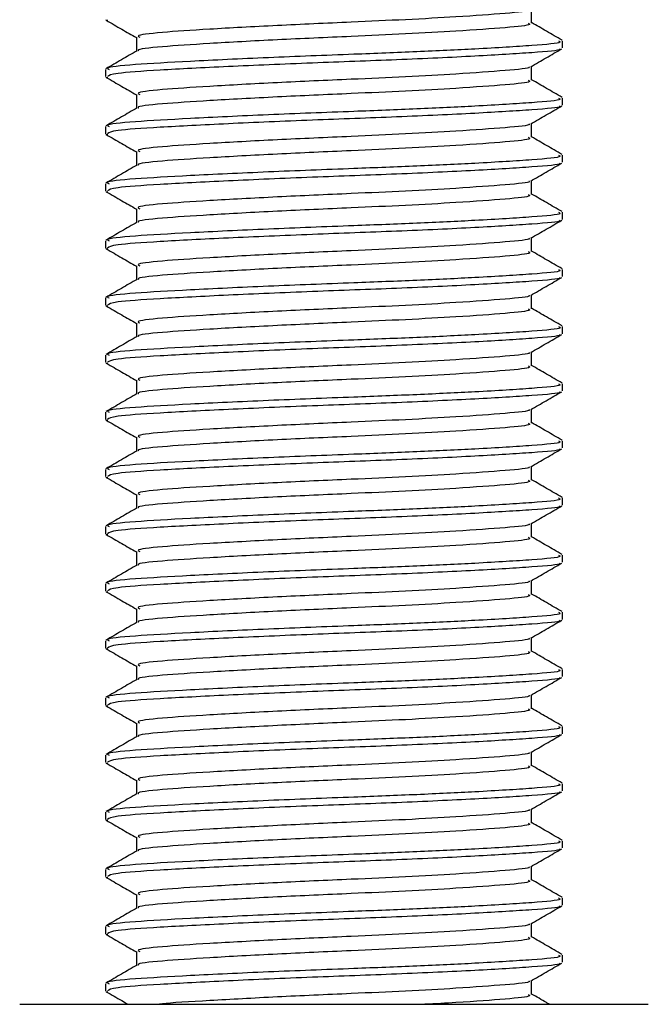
# Model space of a CAD drawing. Header units: millimetres. Extents: x 0 to 420, y 0 to 297.
# Tile 34 of 119: x 114.399 to 115.124, y 203.274 to 204.411. Entities that reach past the tile are written whole.
import ezdxf

# ---------------------------------------------------------------- set-up
doc = ezdxf.new("R2010")
doc.units = ezdxf.units.MM

msp = doc.modelspace()

# ---------------------------------------------------------------- linework, layer by layer
at = {"color": 7, "linetype": 'Continuous', "lineweight": 25}
for p, q in [((114.98969, 204.40699), (114.98969, 204.42307)), ((114.49791, 204.41055), (114.50014, 204.41018)), ((114.53325, 204.39049), (114.53325, 204.37447)), ((115.0254, 204.37815), (115.0254, 204.38639)), ((114.49754, 204.35342), (114.49754, 204.34514)), ((114.98969, 204.341), (114.98969, 204.35709)), ((114.49791, 204.34456), (114.50014, 204.3442)), ((114.53325, 204.32451), (114.53325, 204.30849)), ((115.0254, 204.31216), (115.0254, 204.32041)), ((114.98969, 204.27502), (114.98969, 204.2911)), ((114.49754, 204.28744), (114.49754, 204.27916)), ((114.49791, 204.27858), (114.50014, 204.27821)), ((114.53325, 204.25853), (114.53325, 204.2425)), ((115.0254, 204.24618), (115.0254, 204.25443)), ((114.49754, 204.22145), (114.49754, 204.21317)), ((114.98969, 204.20904), (114.98969, 204.22512)), ((114.49791, 204.2126), (114.50014, 204.21223)), ((114.53325, 204.19254), (114.53325, 204.17652)), ((115.0254, 204.1802), (115.0254, 204.18844)), ((114.49754, 204.15547), (114.49754, 204.14719)), ((114.98969, 204.14305), (114.98969, 204.15914)), ((114.49791, 204.14661), (114.50014, 204.14625)), ((114.53325, 204.12656), (114.53325, 204.11054)), ((115.0254, 204.11421), (115.0254, 204.12246)), ((114.49754, 204.08949), (114.49754, 204.08121)), ((114.98969, 204.07707), (114.98969, 204.09315)), ((114.49791, 204.08063), (114.50014, 204.08027)), ((114.53325, 204.06058), (114.53325, 204.04455)), ((115.0254, 204.04823), (115.0254, 204.05648)), ((114.49754, 204.0235), (114.49754, 204.01522)), ((114.98969, 204.01109), (114.98969, 204.02717)), ((114.49791, 204.01465), (114.50014, 204.01428)), ((114.53325, 203.99459), (114.53325, 203.97857)), ((115.0254, 203.98225), (115.0254, 203.99049)), ((114.98969, 203.94511), (114.98969, 203.96119)), ((114.49754, 203.95752), (114.49754, 203.94924)), ((114.49791, 203.94867), (114.50014, 203.9483)), ((114.53325, 203.92861), (114.53325, 203.91259)), ((115.0254, 203.91626), (115.0254, 203.92451)), ((114.49754, 203.89154), (114.49754, 203.88326)), ((114.98969, 203.87912), (114.98969, 203.89521)), ((114.49791, 203.88268), (114.50014, 203.88232)), ((114.53325, 203.86263), (114.53325, 203.8466)), ((115.0254, 203.85028), (115.0254, 203.85853)), ((114.49754, 203.82556), (114.49754, 203.81728)), ((114.98969, 203.81314), (114.98969, 203.82922)), ((114.49791, 203.8167), (114.50014, 203.81633)), ((114.53325, 203.79664), (114.53325, 203.78062)), ((115.0254, 203.7843), (115.0254, 203.79255)), ((114.49754, 203.75957), (114.49754, 203.75129)), ((114.98969, 203.74716), (114.98969, 203.76324)), ((114.49791, 203.75072), (114.50014, 203.75035)), ((114.53325, 203.73066), (114.53325, 203.71464)), ((115.0254, 203.71831), (115.0254, 203.72656)), ((114.49754, 203.69359), (114.49754, 203.68531)), ((114.98969, 203.68117), (114.98969, 203.69726)), ((114.49791, 203.68473), (114.50014, 203.68437)), ((114.53325, 203.66468), (114.53325, 203.64866)), ((115.0254, 203.65233), (115.0254, 203.66058)), ((114.98969, 203.61519), (114.98969, 203.63127)), ((114.49754, 203.62761), (114.49754, 203.61933)), ((114.49791, 203.61875), (114.50014, 203.61838)), ((114.53325, 203.59869), (114.53325, 203.58267)), ((115.0254, 203.58635), (115.0254, 203.5946)), ((114.49754, 203.56162), (114.49754, 203.55334)), ((114.98969, 203.54921), (114.98969, 203.56529)), ((114.49791, 203.55277), (114.50014, 203.5524)), ((114.53325, 203.53271), (114.53325, 203.51669)), ((115.0254, 203.52037), (115.0254, 203.52861)), ((114.49754, 203.49564), (114.49754, 203.48736)), ((114.98969, 203.48322), (114.98969, 203.49931)), ((114.49791, 203.48678), (114.50014, 203.48642)), ((114.53325, 203.46673), (114.53325, 203.45071)), ((115.0254, 203.45438), (115.0254, 203.46263)), ((114.49754, 203.42966), (114.49754, 203.42138)), ((114.98969, 203.41724), (114.98969, 203.43332)), ((114.49791, 203.4208), (114.50014, 203.42044)), ((114.53325, 203.40075), (114.53325, 203.38472)), ((115.0254, 203.3884), (115.0254, 203.39665)), ((114.49754, 203.36367), (114.49754, 203.35539)), ((114.98969, 203.35126), (114.98969, 203.36734)), ((114.49791, 203.35482), (114.50014, 203.35445)), ((114.53325, 203.33476), (114.53325, 203.31874)), ((115.0254, 203.32242), (115.0254, 203.33066)), ((114.98969, 203.28527), (114.98969, 203.30136)), ((114.49754, 203.29769), (114.49754, 203.28941)), ((114.49791, 203.28884), (114.50014, 203.28847)), ((114.39856, 203.27387), (115.12438, 203.27387))]:
    msp.add_line(p, q, dxfattribs=at)
for points, knots in [([(114.98656, 204.42242), (114.98681, 204.42223), (114.98883, 204.42067), (114.9613, 204.41815), (114.91032, 204.41438), (114.84578, 204.41081), (114.77461, 204.40766), (114.69377, 204.40411), (114.61523, 204.39976), (114.55956, 204.39612), (114.5321, 204.39289), (114.53609, 204.39101), (114.53715, 204.39051)], [0, 0, 0, 0, 0.0170089, 0.1395429, 0.2651564, 0.3617182, 0.4550083, 0.5789794, 0.7064021, 0.8289037, 0.9545634, 1, 1, 1, 1]), ([(114.49855, 204.41017), (114.50453, 204.40671), (114.51609, 204.40002), (114.52766, 204.39332), (114.53325, 204.39008)], [0, 0, 0, 0, 0.5163558, 1, 1, 1, 1]), ([(114.98563, 204.407), (114.98665, 204.40644), (114.99021, 204.40451), (114.96204, 204.40165), (114.91017, 204.39789), (114.84581, 204.39432), (114.77459, 204.39116), (114.69382, 204.38761), (114.61505, 204.38326), (114.56018, 204.37962), (114.53319, 204.3767), (114.53575, 204.37513), (114.53606, 204.37494)], [0, 0, 0, 0, 0.0490909, 0.1710963, 0.2961678, 0.392313, 0.4852006, 0.6086368, 0.7355098, 0.8574829, 0.9826005, 1, 1, 1, 1]), ([(115.02475, 204.38716), (115.01878, 204.39062), (115.00709, 204.39738), (114.9954, 204.40415), (114.98969, 204.40746)], [0, 0, 0, 0, 0.51125952, 1, 1, 1, 1]), ([(115.02069, 204.38639), (115.02189, 204.38583), (115.02603, 204.3839), (114.99343, 204.38103), (114.93344, 204.37727), (114.85901, 204.3737), (114.77665, 204.37054), (114.68319, 204.36699), (114.59234, 204.36264), (114.52798, 204.359), (114.49623, 204.35578), (114.50081, 204.35391), (114.50202, 204.35342)], [0, 0, 0, 0, 0.0482673, 0.1669875, 0.2886879, 0.3822403, 0.4726264, 0.5927373, 0.7161886, 0.8348774, 0.9566226, 1, 1, 1, 1]), ([(114.53403, 204.37492), (114.52806, 204.37146), (114.51611, 204.36454), (114.50416, 204.35762), (114.49819, 204.35416)], [0, 0, 0, 0, 0.4998987, 1, 1, 1, 1]), ([(115.02165, 204.37719), (115.02203, 204.37695), (115.02459, 204.37535), (114.9927, 204.37279), (114.9284, 204.36869), (114.83647, 204.36443), (114.73483, 204.36085), (114.63651, 204.3566), (114.55727, 204.35251), (114.50584, 204.34902), (114.50177, 204.34639), (114.49985, 204.34514)], [0, 0, 0, 0, 0.020946, 0.1431057, 0.2683321, 0.3948123, 0.5164381, 0.6428345, 0.7681974, 0.8902633, 1, 1, 1, 1]), ([(114.98856, 204.35643), (114.99453, 204.35989), (115.00647, 204.36681), (115.01841, 204.37372), (115.02439, 204.37718)], [0, 0, 0, 0, 0.4999098, 1, 1, 1, 1]), ([(114.98656, 204.35643), (114.98681, 204.35625), (114.98883, 204.35469), (114.9613, 204.35217), (114.91032, 204.3484), (114.84578, 204.34483), (114.77461, 204.34168), (114.69377, 204.33812), (114.61523, 204.33377), (114.55956, 204.33014), (114.5321, 204.32691), (114.53609, 204.32503), (114.53715, 204.32453)], [0, 0, 0, 0, 0.01700891, 0.13954292, 0.26515642, 0.36171819, 0.45500832, 0.57897936, 0.70640208, 0.8289037, 0.95456345, 1, 1, 1, 1]), ([(114.49855, 204.34419), (114.50453, 204.34073), (114.51609, 204.33404), (114.52766, 204.32734), (114.53325, 204.3241)], [0, 0, 0, 0, 0.5163558, 1, 1, 1, 1]), ([(114.98563, 204.34101), (114.98665, 204.34046), (114.99021, 204.33853), (114.96204, 204.33566), (114.91017, 204.33191), (114.84581, 204.32833), (114.77459, 204.32518), (114.69382, 204.32163), (114.61505, 204.31728), (114.56018, 204.31364), (114.53319, 204.31072), (114.53575, 204.30915), (114.53606, 204.30896)], [0, 0, 0, 0, 0.0490909, 0.1710963, 0.2961678, 0.392313, 0.4852006, 0.6086368, 0.7355098, 0.8574829, 0.9826005, 1, 1, 1, 1]), ([(115.02475, 204.32117), (115.01878, 204.32463), (115.00709, 204.3314), (114.9954, 204.33817), (114.98969, 204.34148)], [0, 0, 0, 0, 0.5112595, 1, 1, 1, 1]), ([(115.02069, 204.32041), (115.02189, 204.31985), (115.02603, 204.31791), (114.99343, 204.31504), (114.93344, 204.31129), (114.85901, 204.30771), (114.77665, 204.30456), (114.68319, 204.30101), (114.59234, 204.29666), (114.52798, 204.29302), (114.49623, 204.2898), (114.50081, 204.28793), (114.50202, 204.28744)], [0, 0, 0, 0, 0.0482673, 0.1669875, 0.2886879, 0.3822403, 0.4726264, 0.5927373, 0.7161886, 0.8348774, 0.9566226, 1, 1, 1, 1]), ([(114.53403, 204.30894), (114.52806, 204.30548), (114.51611, 204.29856), (114.50416, 204.29164), (114.49819, 204.28818)], [0, 0, 0, 0, 0.4998987, 1, 1, 1, 1]), ([(115.02165, 204.3112), (115.02203, 204.31097), (115.02459, 204.30937), (114.9927, 204.3068), (114.9284, 204.30271), (114.83647, 204.29845), (114.73483, 204.29487), (114.63651, 204.29062), (114.55727, 204.28652), (114.50584, 204.28304), (114.50177, 204.2804), (114.49985, 204.27916)], [0, 0, 0, 0, 0.020946, 0.1431057, 0.2683321, 0.3948123, 0.5164381, 0.6428345, 0.7681974, 0.8902633, 1, 1, 1, 1]), ([(114.98856, 204.29045), (114.99453, 204.29391), (115.00647, 204.30083), (115.01841, 204.30774), (115.02439, 204.3112)], [0, 0, 0, 0, 0.4999098, 1, 1, 1, 1]), ([(114.98656, 204.29045), (114.98681, 204.29026), (114.98883, 204.28871), (114.9613, 204.28619), (114.91032, 204.28242), (114.84578, 204.27885), (114.77461, 204.27569), (114.69377, 204.27214), (114.61523, 204.26779), (114.55956, 204.26415), (114.5321, 204.26092), (114.53609, 204.25905), (114.53715, 204.25855)], [0, 0, 0, 0, 0.0170089, 0.1395429, 0.2651564, 0.3617182, 0.4550083, 0.5789794, 0.7064021, 0.8289037, 0.9545634, 1, 1, 1, 1]), ([(114.49855, 204.27821), (114.50453, 204.27475), (114.51609, 204.26805), (114.52766, 204.26135), (114.53325, 204.25811)], [0, 0, 0, 0, 0.51635581, 1, 1, 1, 1]), ([(114.98563, 204.27503), (114.98665, 204.27448), (114.99021, 204.27255), (114.96204, 204.26968), (114.91017, 204.26592), (114.84581, 204.26235), (114.77459, 204.2592), (114.69382, 204.25564), (114.61505, 204.25129), (114.56018, 204.24766), (114.53319, 204.24474), (114.53575, 204.24316), (114.53606, 204.24297)], [0, 0, 0, 0, 0.0490909, 0.1710963, 0.2961678, 0.392313, 0.4852006, 0.6086368, 0.7355098, 0.8574829, 0.9826005, 1, 1, 1, 1]), ([(115.02475, 204.25519), (115.01878, 204.25865), (115.00709, 204.26542), (114.9954, 204.27219), (114.98969, 204.27549)], [0, 0, 0, 0, 0.5112595, 1, 1, 1, 1]), ([(115.02069, 204.25443), (115.02189, 204.25387), (115.02603, 204.25193), (114.99343, 204.24906), (114.93344, 204.2453), (114.85901, 204.24173), (114.77665, 204.23858), (114.68319, 204.23503), (114.59234, 204.23067), (114.52798, 204.22704), (114.49623, 204.22382), (114.50081, 204.22194), (114.50202, 204.22145)], [0, 0, 0, 0, 0.0482673, 0.1669875, 0.2886879, 0.3822403, 0.4726264, 0.5927373, 0.7161886, 0.8348774, 0.9566226, 1, 1, 1, 1]), ([(115.02165, 204.24522), (115.02203, 204.24499), (115.02459, 204.24338), (114.9927, 204.24082), (114.9284, 204.23672), (114.83647, 204.23246), (114.73483, 204.22889), (114.63651, 204.22463), (114.55727, 204.22054), (114.50584, 204.21705), (114.50177, 204.21442), (114.49985, 204.21317)], [0, 0, 0, 0, 0.020946, 0.1431057, 0.2683321, 0.3948123, 0.5164381, 0.6428345, 0.7681974, 0.8902633, 1, 1, 1, 1]), ([(114.98856, 204.22447), (114.99453, 204.22793), (115.00647, 204.23484), (115.01841, 204.24176), (115.02439, 204.24521)], [0, 0, 0, 0, 0.4999098, 1, 1, 1, 1]), ([(114.53403, 204.24296), (114.52806, 204.2395), (114.51611, 204.23257), (114.50416, 204.22566), (114.49819, 204.2222)], [0, 0, 0, 0, 0.4998987, 1, 1, 1, 1]), ([(114.98656, 204.22447), (114.98681, 204.22428), (114.98883, 204.22272), (114.9613, 204.2202), (114.91032, 204.21643), (114.84578, 204.21286), (114.77461, 204.20971), (114.69377, 204.20616), (114.61523, 204.20181), (114.55956, 204.19817), (114.5321, 204.19494), (114.53609, 204.19306), (114.53715, 204.19256)], [0, 0, 0, 0, 0.0170089, 0.1395429, 0.2651564, 0.3617182, 0.4550083, 0.5789794, 0.7064021, 0.8289037, 0.9545634, 1, 1, 1, 1]), ([(114.49855, 204.21222), (114.50453, 204.20877), (114.51609, 204.20207), (114.52766, 204.19537), (114.53325, 204.19213)], [0, 0, 0, 0, 0.5163558, 1, 1, 1, 1]), ([(114.98563, 204.20905), (114.98665, 204.20849), (114.99021, 204.20656), (114.96204, 204.2037), (114.91017, 204.19994), (114.84581, 204.19637), (114.77459, 204.19321), (114.69382, 204.18966), (114.61505, 204.18531), (114.56018, 204.18168), (114.53319, 204.17875), (114.53575, 204.17718), (114.53606, 204.17699)], [0, 0, 0, 0, 0.04909091, 0.17109626, 0.29616782, 0.39231299, 0.48520062, 0.60863681, 0.73550977, 0.85748287, 0.98260048, 1, 1, 1, 1]), ([(115.02475, 204.18921), (115.01878, 204.19267), (115.00709, 204.19943), (114.9954, 204.2062), (114.98969, 204.20951)], [0, 0, 0, 0, 0.5112595, 1, 1, 1, 1]), ([(115.02069, 204.18844), (115.02189, 204.18788), (115.02603, 204.18595), (114.99343, 204.18308), (114.93344, 204.17932), (114.85901, 204.17575), (114.77665, 204.1726), (114.68319, 204.16904), (114.59234, 204.16469), (114.52798, 204.16106), (114.49623, 204.15783), (114.50081, 204.15596), (114.50202, 204.15547)], [0, 0, 0, 0, 0.0482673, 0.1669875, 0.2886879, 0.3822403, 0.4726264, 0.5927373, 0.7161886, 0.8348774, 0.9566226, 1, 1, 1, 1]), ([(114.53403, 204.17697), (114.52806, 204.17351), (114.51611, 204.16659), (114.50416, 204.15967), (114.49819, 204.15622)], [0, 0, 0, 0, 0.4998987, 1, 1, 1, 1]), ([(115.02165, 204.17924), (115.02203, 204.179), (115.02459, 204.1774), (114.9927, 204.17484), (114.9284, 204.17074), (114.83647, 204.16648), (114.73483, 204.1629), (114.63651, 204.15865), (114.55727, 204.15456), (114.50584, 204.15107), (114.50177, 204.14844), (114.49985, 204.14719)], [0, 0, 0, 0, 0.02094603, 0.1431057, 0.26833207, 0.39481226, 0.5164381, 0.64283453, 0.76819743, 0.89026332, 1, 1, 1, 1]), ([(114.98856, 204.15848), (114.99453, 204.16194), (115.00647, 204.16886), (115.01841, 204.17577), (115.02439, 204.17923)], [0, 0, 0, 0, 0.4999098, 1, 1, 1, 1]), ([(114.98656, 204.15849), (114.98681, 204.1583), (114.98883, 204.15674), (114.9613, 204.15422), (114.91032, 204.15045), (114.84578, 204.14688), (114.77461, 204.14373), (114.69377, 204.14017), (114.61523, 204.13582), (114.55956, 204.13219), (114.5321, 204.12896), (114.53609, 204.12708), (114.53715, 204.12658)], [0, 0, 0, 0, 0.0170089, 0.1395429, 0.2651564, 0.3617182, 0.4550083, 0.5789794, 0.7064021, 0.8289037, 0.9545634, 1, 1, 1, 1]), ([(114.49855, 204.14624), (114.50453, 204.14278), (114.51609, 204.13609), (114.52766, 204.12939), (114.53325, 204.12615)], [0, 0, 0, 0, 0.5163558, 1, 1, 1, 1]), ([(114.98563, 204.14306), (114.98665, 204.14251), (114.99021, 204.14058), (114.96204, 204.13771), (114.91017, 204.13396), (114.84581, 204.13039), (114.77459, 204.12723), (114.69382, 204.12368), (114.61505, 204.11933), (114.56018, 204.11569), (114.53319, 204.11277), (114.53575, 204.1112), (114.53606, 204.11101)], [0, 0, 0, 0, 0.0490909, 0.1710963, 0.2961678, 0.392313, 0.4852006, 0.6086368, 0.7355098, 0.8574829, 0.9826005, 1, 1, 1, 1]), ([(115.02475, 204.12322), (115.01878, 204.12668), (115.00709, 204.13345), (114.9954, 204.14022), (114.98969, 204.14353)], [0, 0, 0, 0, 0.5112595, 1, 1, 1, 1]), ([(115.02069, 204.12246), (115.02189, 204.1219), (115.02603, 204.11996), (114.99343, 204.11709), (114.93344, 204.11334), (114.85901, 204.10977), (114.77665, 204.10661), (114.68319, 204.10306), (114.59234, 204.09871), (114.52798, 204.09507), (114.49623, 204.09185), (114.50081, 204.08998), (114.50202, 204.08949)], [0, 0, 0, 0, 0.0482673, 0.1669875, 0.2886879, 0.3822403, 0.4726264, 0.5927373, 0.7161886, 0.8348774, 0.9566226, 1, 1, 1, 1]), ([(114.53403, 204.11099), (114.52806, 204.10753), (114.51611, 204.10061), (114.50416, 204.09369), (114.49819, 204.09023)], [0, 0, 0, 0, 0.4998987, 1, 1, 1, 1]), ([(115.02165, 204.11326), (115.02203, 204.11302), (115.02459, 204.11142), (114.9927, 204.10885), (114.9284, 204.10476), (114.83647, 204.1005), (114.73483, 204.09692), (114.63651, 204.09267), (114.55727, 204.08857), (114.50584, 204.08509), (114.50177, 204.08245), (114.49985, 204.08121)], [0, 0, 0, 0, 0.020946, 0.1431057, 0.2683321, 0.3948123, 0.5164381, 0.6428345, 0.7681974, 0.8902633, 1, 1, 1, 1]), ([(114.98856, 204.0925), (114.99453, 204.09596), (115.00647, 204.10288), (115.01841, 204.10979), (115.02439, 204.11325)], [0, 0, 0, 0, 0.4999098, 1, 1, 1, 1]), ([(114.98656, 204.0925), (114.98681, 204.09231), (114.98883, 204.09076), (114.9613, 204.08824), (114.91032, 204.08447), (114.84578, 204.0809), (114.77461, 204.07774), (114.69377, 204.07419), (114.61523, 204.06984), (114.55956, 204.0662), (114.5321, 204.06297), (114.53609, 204.0611), (114.53715, 204.0606)], [0, 0, 0, 0, 0.0170089, 0.1395429, 0.2651564, 0.3617182, 0.4550083, 0.5789794, 0.7064021, 0.8289037, 0.9545634, 1, 1, 1, 1]), ([(114.49855, 204.08026), (114.50453, 204.0768), (114.51609, 204.0701), (114.52766, 204.0634), (114.53325, 204.06016)], [0, 0, 0, 0, 0.5163558, 1, 1, 1, 1]), ([(114.98563, 204.07708), (114.98665, 204.07653), (114.99021, 204.0746), (114.96204, 204.07173), (114.91017, 204.06797), (114.84581, 204.0644), (114.77459, 204.06125), (114.69382, 204.0577), (114.61505, 204.05334), (114.56018, 204.04971), (114.53319, 204.04679), (114.53575, 204.04521), (114.53606, 204.04502)], [0, 0, 0, 0, 0.0490909, 0.1710963, 0.2961678, 0.392313, 0.4852006, 0.6086368, 0.7355098, 0.8574829, 0.9826005, 1, 1, 1, 1]), ([(115.02475, 204.05724), (115.01878, 204.0607), (115.00709, 204.06747), (114.9954, 204.07424), (114.98969, 204.07755)], [0, 0, 0, 0, 0.5112595, 1, 1, 1, 1]), ([(115.02069, 204.05648), (115.02189, 204.05592), (115.02603, 204.05398), (114.99343, 204.05111), (114.93344, 204.04735), (114.85901, 204.04378), (114.77665, 204.04063), (114.68319, 204.03708), (114.59234, 204.03272), (114.52798, 204.02909), (114.49623, 204.02587), (114.50081, 204.024), (114.50202, 204.0235)], [0, 0, 0, 0, 0.0482673, 0.1669875, 0.2886879, 0.3822403, 0.4726264, 0.5927373, 0.7161886, 0.8348774, 0.9566226, 1, 1, 1, 1]), ([(114.53403, 204.04501), (114.52806, 204.04155), (114.51611, 204.03463), (114.50416, 204.02771), (114.49819, 204.02425)], [0, 0, 0, 0, 0.4998987, 1, 1, 1, 1]), ([(115.02165, 204.04727), (115.02203, 204.04704), (115.02459, 204.04544), (114.9927, 204.04287), (114.9284, 204.03877), (114.83647, 204.03451), (114.73483, 204.03094), (114.63651, 204.02668), (114.55727, 204.02259), (114.50584, 204.01911), (114.50177, 204.01647), (114.49985, 204.01522)], [0, 0, 0, 0, 0.02094603, 0.1431057, 0.26833207, 0.39481226, 0.5164381, 0.64283453, 0.76819743, 0.89026332, 1, 1, 1, 1]), ([(114.98856, 204.02652), (114.99453, 204.02998), (115.00647, 204.03689), (115.01841, 204.04381), (115.02439, 204.04727)], [0, 0, 0, 0, 0.4999098, 1, 1, 1, 1]), ([(114.98656, 204.02652), (114.98681, 204.02633), (114.98883, 204.02477), (114.9613, 204.02225), (114.91032, 204.01848), (114.84578, 204.01492), (114.77461, 204.01176), (114.69377, 204.00821), (114.61523, 204.00386), (114.55956, 204.00022), (114.5321, 203.99699), (114.53609, 203.99511), (114.53715, 203.99461)], [0, 0, 0, 0, 0.0170089, 0.1395429, 0.2651564, 0.3617182, 0.4550083, 0.5789794, 0.7064021, 0.8289037, 0.9545634, 1, 1, 1, 1]), ([(114.49855, 204.01427), (114.50453, 204.01082), (114.51609, 204.00412), (114.52766, 203.99742), (114.53325, 203.99418)], [0, 0, 0, 0, 0.51635581, 1, 1, 1, 1]), ([(114.98563, 204.0111), (114.98665, 204.01054), (114.99021, 204.00861), (114.96204, 204.00575), (114.91017, 204.00199), (114.84581, 203.99842), (114.77459, 203.99527), (114.69382, 203.99171), (114.61505, 203.98736), (114.56018, 203.98373), (114.53319, 203.9808), (114.53575, 203.97923), (114.53606, 203.97904)], [0, 0, 0, 0, 0.0490909, 0.1710963, 0.2961678, 0.392313, 0.4852006, 0.6086368, 0.7355098, 0.8574829, 0.9826005, 1, 1, 1, 1]), ([(115.02475, 203.99126), (115.01878, 203.99472), (115.00709, 204.00148), (114.9954, 204.00825), (114.98969, 204.01156)], [0, 0, 0, 0, 0.5112595, 1, 1, 1, 1]), ([(115.02069, 203.99049), (115.02189, 203.98994), (115.02603, 203.988), (114.99343, 203.98513), (114.93344, 203.98137), (114.85901, 203.9778), (114.77665, 203.97465), (114.68319, 203.97109), (114.59234, 203.96674), (114.52798, 203.96311), (114.49623, 203.95988), (114.50081, 203.95801), (114.50202, 203.95752)], [0, 0, 0, 0, 0.04826734, 0.16698745, 0.28868792, 0.3822403, 0.47262643, 0.59273734, 0.71618864, 0.8348774, 0.95662262, 1, 1, 1, 1]), ([(114.53403, 203.97902), (114.52806, 203.97556), (114.51611, 203.96864), (114.50416, 203.96173), (114.49819, 203.95827)], [0, 0, 0, 0, 0.4998987, 1, 1, 1, 1]), ([(115.02165, 203.98129), (115.02203, 203.98105), (115.02459, 203.97945), (114.9927, 203.97689), (114.9284, 203.97279), (114.83647, 203.96853), (114.73483, 203.96495), (114.63651, 203.9607), (114.55727, 203.95661), (114.50584, 203.95312), (114.50177, 203.95049), (114.49985, 203.94924)], [0, 0, 0, 0, 0.020946, 0.1431057, 0.2683321, 0.3948123, 0.5164381, 0.6428345, 0.7681974, 0.8902633, 1, 1, 1, 1]), ([(114.98856, 203.96053), (114.99453, 203.96399), (115.00647, 203.97091), (115.01841, 203.97782), (115.02439, 203.98128)], [0, 0, 0, 0, 0.4999098, 1, 1, 1, 1]), ([(114.98656, 203.96054), (114.98681, 203.96035), (114.98883, 203.95879), (114.9613, 203.95627), (114.91032, 203.9525), (114.84578, 203.94893), (114.77461, 203.94578), (114.69377, 203.94223), (114.61523, 203.93787), (114.55956, 203.93424), (114.5321, 203.93101), (114.53609, 203.92913), (114.53715, 203.92863)], [0, 0, 0, 0, 0.0170089, 0.1395429, 0.2651564, 0.3617182, 0.4550083, 0.5789794, 0.7064021, 0.8289037, 0.9545634, 1, 1, 1, 1]), ([(114.49855, 203.94829), (114.50453, 203.94483), (114.51609, 203.93814), (114.52766, 203.93144), (114.53325, 203.9282)], [0, 0, 0, 0, 0.5163558, 1, 1, 1, 1]), ([(114.98563, 203.94511), (114.98665, 203.94456), (114.99021, 203.94263), (114.96204, 203.93976), (114.91017, 203.93601), (114.84581, 203.93244), (114.77459, 203.92928), (114.69382, 203.92573), (114.61505, 203.92138), (114.56018, 203.91774), (114.53319, 203.91482), (114.53575, 203.91325), (114.53606, 203.91306)], [0, 0, 0, 0, 0.04909091, 0.17109626, 0.29616782, 0.39231299, 0.48520062, 0.60863681, 0.73550977, 0.85748287, 0.98260048, 1, 1, 1, 1]), ([(115.02475, 203.92527), (115.01878, 203.92873), (115.00709, 203.9355), (114.9954, 203.94227), (114.98969, 203.94558)], [0, 0, 0, 0, 0.5112595, 1, 1, 1, 1]), ([(115.02069, 203.92451), (115.02189, 203.92395), (115.02603, 203.92202), (114.99343, 203.91914), (114.93344, 203.91539), (114.85901, 203.91182), (114.77665, 203.90866), (114.68319, 203.90511), (114.59234, 203.90076), (114.52798, 203.89712), (114.49623, 203.8939), (114.50081, 203.89203), (114.50202, 203.89154)], [0, 0, 0, 0, 0.0482673, 0.1669875, 0.2886879, 0.3822403, 0.4726264, 0.5927373, 0.7161886, 0.8348774, 0.9566226, 1, 1, 1, 1]), ([(115.02165, 203.91531), (115.02203, 203.91507), (115.02459, 203.91347), (114.9927, 203.91091), (114.9284, 203.90681), (114.83647, 203.90255), (114.73483, 203.89897), (114.63651, 203.89472), (114.55727, 203.89063), (114.50584, 203.88714), (114.50177, 203.88451), (114.49985, 203.88326)], [0, 0, 0, 0, 0.020946, 0.1431057, 0.2683321, 0.3948123, 0.5164381, 0.6428345, 0.7681974, 0.8902633, 1, 1, 1, 1]), ([(114.98856, 203.89455), (114.99453, 203.89801), (115.00647, 203.90493), (115.01841, 203.91184), (115.02439, 203.9153)], [0, 0, 0, 0, 0.4999098, 1, 1, 1, 1]), ([(114.53403, 203.91304), (114.52806, 203.90958), (114.51611, 203.90266), (114.50416, 203.89574), (114.49819, 203.89228)], [0, 0, 0, 0, 0.4998987, 1, 1, 1, 1]), ([(114.98656, 203.89455), (114.98681, 203.89436), (114.98883, 203.89281), (114.9613, 203.89029), (114.91032, 203.88652), (114.84578, 203.88295), (114.77461, 203.8798), (114.69377, 203.87624), (114.61523, 203.87189), (114.55956, 203.86826), (114.5321, 203.86503), (114.53609, 203.86315), (114.53715, 203.86265)], [0, 0, 0, 0, 0.0170089, 0.1395429, 0.2651564, 0.3617182, 0.4550083, 0.5789794, 0.7064021, 0.8289037, 0.9545634, 1, 1, 1, 1]), ([(114.49855, 203.88231), (114.50453, 203.87885), (114.51609, 203.87215), (114.52766, 203.86545), (114.53325, 203.86221)], [0, 0, 0, 0, 0.5163558, 1, 1, 1, 1]), ([(114.98563, 203.87913), (114.98665, 203.87858), (114.99021, 203.87665), (114.96204, 203.87378), (114.91017, 203.87002), (114.84581, 203.86645), (114.77459, 203.8633), (114.69382, 203.85975), (114.61505, 203.8554), (114.56018, 203.85176), (114.53319, 203.84884), (114.53575, 203.84727), (114.53606, 203.84707)], [0, 0, 0, 0, 0.0490909, 0.1710963, 0.2961678, 0.392313, 0.4852006, 0.6086368, 0.7355098, 0.8574829, 0.9826005, 1, 1, 1, 1]), ([(115.02475, 203.85929), (115.01878, 203.86275), (115.00709, 203.86952), (114.9954, 203.87629), (114.98969, 203.8796)], [0, 0, 0, 0, 0.5112595, 1, 1, 1, 1]), ([(115.02069, 203.85853), (115.02189, 203.85797), (115.02603, 203.85603), (114.99343, 203.85316), (114.93344, 203.8494), (114.85901, 203.84583), (114.77665, 203.84268), (114.68319, 203.83913), (114.59234, 203.83478), (114.52798, 203.83114), (114.49623, 203.82792), (114.50081, 203.82605), (114.50202, 203.82556)], [0, 0, 0, 0, 0.0482673, 0.1669875, 0.2886879, 0.3822403, 0.4726264, 0.5927373, 0.7161886, 0.8348774, 0.9566226, 1, 1, 1, 1]), ([(114.53403, 203.84706), (114.52806, 203.8436), (114.51611, 203.83668), (114.50416, 203.82976), (114.49819, 203.8263)], [0, 0, 0, 0, 0.49989867, 1, 1, 1, 1]), ([(115.02165, 203.84932), (115.02203, 203.84909), (115.02459, 203.84749), (114.9927, 203.84492), (114.9284, 203.84082), (114.83647, 203.83657), (114.73483, 203.83299), (114.63651, 203.82874), (114.55727, 203.82464), (114.50584, 203.82116), (114.50177, 203.81852), (114.49985, 203.81728)], [0, 0, 0, 0, 0.02094603, 0.1431057, 0.26833207, 0.39481226, 0.5164381, 0.64283453, 0.76819743, 0.89026332, 1, 1, 1, 1]), ([(114.98856, 203.82857), (114.99453, 203.83203), (115.00647, 203.83894), (115.01841, 203.84586), (115.02439, 203.84932)], [0, 0, 0, 0, 0.4999098, 1, 1, 1, 1]), ([(114.98656, 203.82857), (114.98681, 203.82838), (114.98883, 203.82683), (114.9613, 203.8243), (114.91032, 203.82054), (114.84578, 203.81697), (114.77461, 203.81381), (114.69377, 203.81026), (114.61523, 203.80591), (114.55956, 203.80227), (114.5321, 203.79904), (114.53609, 203.79716), (114.53715, 203.79667)], [0, 0, 0, 0, 0.0170089, 0.1395429, 0.2651564, 0.3617182, 0.4550083, 0.5789794, 0.7064021, 0.8289037, 0.9545634, 1, 1, 1, 1]), ([(114.49855, 203.81632), (114.50453, 203.81287), (114.51609, 203.80617), (114.52766, 203.79947), (114.53325, 203.79623)], [0, 0, 0, 0, 0.5163558, 1, 1, 1, 1]), ([(114.98563, 203.81315), (114.98665, 203.81259), (114.99021, 203.81066), (114.96204, 203.8078), (114.91017, 203.80404), (114.84581, 203.80047), (114.77459, 203.79732), (114.69382, 203.79376), (114.61505, 203.78941), (114.56018, 203.78578), (114.53319, 203.78285), (114.53575, 203.78128), (114.53606, 203.78109)], [0, 0, 0, 0, 0.0490909, 0.1710963, 0.2961678, 0.392313, 0.4852006, 0.6086368, 0.7355098, 0.8574829, 0.9826005, 1, 1, 1, 1]), ([(115.02475, 203.79331), (115.01878, 203.79677), (115.00709, 203.80353), (114.9954, 203.8103), (114.98969, 203.81361)], [0, 0, 0, 0, 0.5112595, 1, 1, 1, 1]), ([(115.02069, 203.79255), (115.02189, 203.79199), (115.02603, 203.79005), (114.99343, 203.78718), (114.93344, 203.78342), (114.85901, 203.77985), (114.77665, 203.7767), (114.68319, 203.77314), (114.59234, 203.76879), (114.52798, 203.76516), (114.49623, 203.76193), (114.50081, 203.76006), (114.50202, 203.75957)], [0, 0, 0, 0, 0.0482673, 0.1669875, 0.2886879, 0.3822403, 0.4726264, 0.5927373, 0.7161886, 0.8348774, 0.9566226, 1, 1, 1, 1]), ([(114.53403, 203.78107), (114.52806, 203.77761), (114.51611, 203.77069), (114.50416, 203.76378), (114.49819, 203.76032)], [0, 0, 0, 0, 0.4998987, 1, 1, 1, 1]), ([(115.02165, 203.78334), (115.02203, 203.78311), (115.02459, 203.7815), (114.9927, 203.77894), (114.9284, 203.77484), (114.83647, 203.77058), (114.73483, 203.767), (114.63651, 203.76275), (114.55727, 203.75866), (114.50584, 203.75517), (114.50177, 203.75254), (114.49985, 203.75129)], [0, 0, 0, 0, 0.02094603, 0.1431057, 0.26833207, 0.39481226, 0.5164381, 0.64283453, 0.76819743, 0.89026332, 1, 1, 1, 1]), ([(114.98856, 203.76259), (114.99453, 203.76604), (115.00647, 203.77296), (115.01841, 203.77988), (115.02439, 203.78333)], [0, 0, 0, 0, 0.4999098, 1, 1, 1, 1]), ([(114.98656, 203.76259), (114.98681, 203.7624), (114.98883, 203.76084), (114.9613, 203.75832), (114.91032, 203.75455), (114.84578, 203.75098), (114.77461, 203.74783), (114.69377, 203.74428), (114.61523, 203.73992), (114.55956, 203.73629), (114.5321, 203.73306), (114.53609, 203.73118), (114.53715, 203.73068)], [0, 0, 0, 0, 0.0170089, 0.1395429, 0.2651564, 0.3617182, 0.4550083, 0.5789794, 0.7064021, 0.8289037, 0.9545634, 1, 1, 1, 1]), ([(114.49855, 203.75034), (114.50453, 203.74688), (114.51609, 203.74019), (114.52766, 203.73349), (114.53325, 203.73025)], [0, 0, 0, 0, 0.5163558, 1, 1, 1, 1]), ([(114.98563, 203.74717), (114.98665, 203.74661), (114.99021, 203.74468), (114.96204, 203.74182), (114.91017, 203.73806), (114.84581, 203.73449), (114.77459, 203.73133), (114.69382, 203.72778), (114.61505, 203.72343), (114.56018, 203.71979), (114.53319, 203.71687), (114.53575, 203.7153), (114.53606, 203.71511)], [0, 0, 0, 0, 0.0490909, 0.1710963, 0.2961678, 0.392313, 0.4852006, 0.6086368, 0.7355098, 0.8574829, 0.9826005, 1, 1, 1, 1]), ([(115.02475, 203.72733), (115.01878, 203.73078), (115.00709, 203.73755), (114.9954, 203.74432), (114.98969, 203.74763)], [0, 0, 0, 0, 0.5112595, 1, 1, 1, 1]), ([(115.02069, 203.72656), (115.02189, 203.726), (115.02603, 203.72407), (114.99343, 203.7212), (114.93344, 203.71744), (114.85901, 203.71387), (114.77665, 203.71071), (114.68319, 203.70716), (114.59234, 203.70281), (114.52798, 203.69917), (114.49623, 203.69595), (114.50081, 203.69408), (114.50202, 203.69359)], [0, 0, 0, 0, 0.0482673, 0.1669875, 0.2886879, 0.3822403, 0.4726264, 0.5927373, 0.7161886, 0.8348774, 0.9566226, 1, 1, 1, 1]), ([(114.53403, 203.71509), (114.52806, 203.71163), (114.51611, 203.70471), (114.50416, 203.69779), (114.49819, 203.69433)], [0, 0, 0, 0, 0.49989867, 1, 1, 1, 1]), ([(115.02165, 203.71736), (115.02203, 203.71712), (115.02459, 203.71552), (114.9927, 203.71296), (114.9284, 203.70886), (114.83647, 203.7046), (114.73483, 203.70102), (114.63651, 203.69677), (114.55727, 203.69268), (114.50584, 203.68919), (114.50177, 203.68656), (114.49985, 203.68531)], [0, 0, 0, 0, 0.020946, 0.1431057, 0.2683321, 0.3948123, 0.5164381, 0.6428345, 0.7681974, 0.8902633, 1, 1, 1, 1]), ([(114.98856, 203.6966), (114.99453, 203.70006), (115.00647, 203.70698), (115.01841, 203.71389), (115.02439, 203.71735)], [0, 0, 0, 0, 0.4999098, 1, 1, 1, 1]), ([(114.98656, 203.6966), (114.98681, 203.69641), (114.98883, 203.69486), (114.9613, 203.69234), (114.91032, 203.68857), (114.84578, 203.685), (114.77461, 203.68185), (114.69377, 203.67829), (114.61523, 203.67394), (114.55956, 203.67031), (114.5321, 203.66708), (114.53609, 203.6652), (114.53715, 203.6647)], [0, 0, 0, 0, 0.0170089, 0.1395429, 0.2651564, 0.3617182, 0.4550083, 0.5789794, 0.7064021, 0.8289037, 0.9545634, 1, 1, 1, 1]), ([(114.49855, 203.68436), (114.50453, 203.6809), (114.51609, 203.6742), (114.52766, 203.66751), (114.53325, 203.66426)], [0, 0, 0, 0, 0.5163558, 1, 1, 1, 1]), ([(114.98563, 203.68118), (114.98665, 203.68063), (114.99021, 203.6787), (114.96204, 203.67583), (114.91017, 203.67208), (114.84581, 203.6685), (114.77459, 203.66535), (114.69382, 203.6618), (114.61505, 203.65745), (114.56018, 203.65381), (114.53319, 203.65089), (114.53575, 203.64932), (114.53606, 203.64912)], [0, 0, 0, 0, 0.0490909, 0.1710963, 0.2961678, 0.392313, 0.4852006, 0.6086368, 0.7355098, 0.8574829, 0.9826005, 1, 1, 1, 1]), ([(115.02475, 203.66134), (115.01878, 203.6648), (115.00709, 203.67157), (114.9954, 203.67834), (114.98969, 203.68165)], [0, 0, 0, 0, 0.5112595, 1, 1, 1, 1]), ([(115.02069, 203.66058), (115.02189, 203.66002), (115.02603, 203.65808), (114.99343, 203.65521), (114.93344, 203.65146), (114.85901, 203.64788), (114.77665, 203.64473), (114.68319, 203.64118), (114.59234, 203.63683), (114.52798, 203.63319), (114.49623, 203.62997), (114.50081, 203.6281), (114.50202, 203.62761)], [0, 0, 0, 0, 0.0482673, 0.1669875, 0.2886879, 0.3822403, 0.4726264, 0.5927373, 0.7161886, 0.8348774, 0.9566226, 1, 1, 1, 1]), ([(114.53403, 203.64911), (114.52806, 203.64565), (114.51611, 203.63873), (114.50416, 203.63181), (114.49819, 203.62835)], [0, 0, 0, 0, 0.4998987, 1, 1, 1, 1]), ([(115.02165, 203.65137), (115.02203, 203.65114), (115.02459, 203.64954), (114.9927, 203.64697), (114.9284, 203.64288), (114.83647, 203.63862), (114.73483, 203.63504), (114.63651, 203.63079), (114.55727, 203.62669), (114.50584, 203.62321), (114.50177, 203.62057), (114.49985, 203.61933)], [0, 0, 0, 0, 0.020946, 0.1431057, 0.2683321, 0.3948123, 0.5164381, 0.6428345, 0.7681974, 0.8902633, 1, 1, 1, 1]), ([(114.98856, 203.63062), (114.99453, 203.63408), (115.00647, 203.641), (115.01841, 203.64791), (115.02439, 203.65137)], [0, 0, 0, 0, 0.4999098, 1, 1, 1, 1]), ([(114.98656, 203.63062), (114.98681, 203.63043), (114.98883, 203.62888), (114.9613, 203.62635), (114.91032, 203.62259), (114.84578, 203.61902), (114.77461, 203.61586), (114.69377, 203.61231), (114.61523, 203.60796), (114.55956, 203.60432), (114.5321, 203.60109), (114.53609, 203.59922), (114.53715, 203.59872)], [0, 0, 0, 0, 0.01700891, 0.13954292, 0.26515642, 0.36171819, 0.45500832, 0.57897936, 0.70640208, 0.8289037, 0.95456345, 1, 1, 1, 1]), ([(114.49855, 203.61838), (114.50453, 203.61492), (114.51609, 203.60822), (114.52766, 203.60152), (114.53325, 203.59828)], [0, 0, 0, 0, 0.51635581, 1, 1, 1, 1]), ([(114.98563, 203.6152), (114.98665, 203.61465), (114.99021, 203.61271), (114.96204, 203.60985), (114.91017, 203.60609), (114.84581, 203.60252), (114.77459, 203.59937), (114.69382, 203.59581), (114.61505, 203.59146), (114.56018, 203.58783), (114.53319, 203.5849), (114.53575, 203.58333), (114.53606, 203.58314)], [0, 0, 0, 0, 0.0490909, 0.1710963, 0.2961678, 0.392313, 0.4852006, 0.6086368, 0.7355098, 0.8574829, 0.9826005, 1, 1, 1, 1]), ([(115.02475, 203.59536), (115.01878, 203.59882), (115.00709, 203.60558), (114.9954, 203.61236), (114.98969, 203.61566)], [0, 0, 0, 0, 0.5112595, 1, 1, 1, 1]), ([(115.02069, 203.5946), (115.02189, 203.59404), (115.02603, 203.5921), (114.99343, 203.58923), (114.93344, 203.58547), (114.85901, 203.5819), (114.77665, 203.57875), (114.68319, 203.57519), (114.59234, 203.57084), (114.52798, 203.56721), (114.49623, 203.56399), (114.50081, 203.56211), (114.50202, 203.56162)], [0, 0, 0, 0, 0.0482673, 0.1669875, 0.2886879, 0.3822403, 0.4726264, 0.5927373, 0.7161886, 0.8348774, 0.9566226, 1, 1, 1, 1]), ([(115.02165, 203.58539), (115.02203, 203.58516), (115.02459, 203.58355), (114.9927, 203.58099), (114.9284, 203.57689), (114.83647, 203.57263), (114.73483, 203.56906), (114.63651, 203.5648), (114.55727, 203.56071), (114.50584, 203.55722), (114.50177, 203.55459), (114.49985, 203.55334)], [0, 0, 0, 0, 0.020946, 0.1431057, 0.2683321, 0.3948123, 0.5164381, 0.6428345, 0.7681974, 0.8902633, 1, 1, 1, 1]), ([(114.98856, 203.56464), (114.99453, 203.56809), (115.00647, 203.57501), (115.01841, 203.58193), (115.02439, 203.58538)], [0, 0, 0, 0, 0.4999098, 1, 1, 1, 1]), ([(114.53403, 203.58313), (114.52806, 203.57967), (114.51611, 203.57274), (114.50416, 203.56583), (114.49819, 203.56237)], [0, 0, 0, 0, 0.49989867, 1, 1, 1, 1]), ([(114.98656, 203.56464), (114.98681, 203.56445), (114.98883, 203.56289), (114.9613, 203.56037), (114.91032, 203.5566), (114.84578, 203.55303), (114.77461, 203.54988), (114.69377, 203.54633), (114.61523, 203.54198), (114.55956, 203.53834), (114.5321, 203.53511), (114.53609, 203.53323), (114.53715, 203.53273)], [0, 0, 0, 0, 0.0170089, 0.1395429, 0.2651564, 0.3617182, 0.4550083, 0.5789794, 0.7064021, 0.8289037, 0.9545634, 1, 1, 1, 1]), ([(114.49855, 203.55239), (114.50453, 203.54893), (114.51609, 203.54224), (114.52766, 203.53554), (114.53325, 203.5323)], [0, 0, 0, 0, 0.5163558, 1, 1, 1, 1]), ([(114.98563, 203.54922), (114.98665, 203.54866), (114.99021, 203.54673), (114.96204, 203.54387), (114.91017, 203.54011), (114.84581, 203.53654), (114.77459, 203.53338), (114.69382, 203.52983), (114.61505, 203.52548), (114.56018, 203.52184), (114.53319, 203.51892), (114.53575, 203.51735), (114.53606, 203.51716)], [0, 0, 0, 0, 0.0490909, 0.1710963, 0.2961678, 0.392313, 0.4852006, 0.6086368, 0.7355098, 0.8574829, 0.9826005, 1, 1, 1, 1]), ([(115.02475, 203.52938), (115.01878, 203.53284), (115.00709, 203.5396), (114.9954, 203.54637), (114.98969, 203.54968)], [0, 0, 0, 0, 0.5112595, 1, 1, 1, 1]), ([(115.02069, 203.52861), (115.02189, 203.52805), (115.02603, 203.52612), (114.99343, 203.52325), (114.93344, 203.51949), (114.85901, 203.51592), (114.77665, 203.51276), (114.68319, 203.50921), (114.59234, 203.50486), (114.52798, 203.50122), (114.49623, 203.498), (114.50081, 203.49613), (114.50202, 203.49564)], [0, 0, 0, 0, 0.0482673, 0.1669875, 0.2886879, 0.3822403, 0.4726264, 0.5927373, 0.7161886, 0.8348774, 0.9566226, 1, 1, 1, 1]), ([(114.53403, 203.51714), (114.52806, 203.51368), (114.51611, 203.50676), (114.50416, 203.49984), (114.49819, 203.49638)], [0, 0, 0, 0, 0.4998987, 1, 1, 1, 1]), ([(115.02165, 203.51941), (115.02203, 203.51917), (115.02459, 203.51757), (114.9927, 203.51501), (114.9284, 203.51091), (114.83647, 203.50665), (114.73483, 203.50307), (114.63651, 203.49882), (114.55727, 203.49473), (114.50584, 203.49124), (114.50177, 203.48861), (114.49985, 203.48736)], [0, 0, 0, 0, 0.020946, 0.1431057, 0.2683321, 0.3948123, 0.5164381, 0.6428345, 0.7681974, 0.8902633, 1, 1, 1, 1]), ([(114.98856, 203.49865), (114.99453, 203.50211), (115.00647, 203.50903), (115.01841, 203.51594), (115.02439, 203.5194)], [0, 0, 0, 0, 0.4999098, 1, 1, 1, 1]), ([(114.98656, 203.49866), (114.98681, 203.49847), (114.98883, 203.49691), (114.9613, 203.49439), (114.91032, 203.49062), (114.84578, 203.48705), (114.77461, 203.4839), (114.69377, 203.48034), (114.61523, 203.47599), (114.55956, 203.47236), (114.5321, 203.46913), (114.53609, 203.46725), (114.53715, 203.46675)], [0, 0, 0, 0, 0.0170089, 0.1395429, 0.2651564, 0.3617182, 0.4550083, 0.5789794, 0.7064021, 0.8289037, 0.9545634, 1, 1, 1, 1]), ([(114.49855, 203.48641), (114.50453, 203.48295), (114.51609, 203.47626), (114.52766, 203.46956), (114.53325, 203.46632)], [0, 0, 0, 0, 0.5163558, 1, 1, 1, 1]), ([(114.98563, 203.48323), (114.98665, 203.48268), (114.99021, 203.48075), (114.96204, 203.47788), (114.91017, 203.47413), (114.84581, 203.47055), (114.77459, 203.4674), (114.69382, 203.46385), (114.61505, 203.4595), (114.56018, 203.45586), (114.53319, 203.45294), (114.53575, 203.45137), (114.53606, 203.45118)], [0, 0, 0, 0, 0.0490909, 0.1710963, 0.2961678, 0.392313, 0.4852006, 0.6086368, 0.7355098, 0.8574829, 0.9826005, 1, 1, 1, 1]), ([(115.02475, 203.46339), (115.01878, 203.46685), (115.00709, 203.47362), (114.9954, 203.48039), (114.98969, 203.4837)], [0, 0, 0, 0, 0.5112595, 1, 1, 1, 1]), ([(115.02069, 203.46263), (115.02189, 203.46207), (115.02603, 203.46013), (114.99343, 203.45726), (114.93344, 203.45351), (114.85901, 203.44994), (114.77665, 203.44678), (114.68319, 203.44323), (114.59234, 203.43888), (114.52798, 203.43524), (114.49623, 203.43202), (114.50081, 203.43015), (114.50202, 203.42966)], [0, 0, 0, 0, 0.0482673, 0.1669875, 0.2886879, 0.3822403, 0.4726264, 0.5927373, 0.7161886, 0.8348774, 0.9566226, 1, 1, 1, 1]), ([(114.53403, 203.45116), (114.52806, 203.4477), (114.51611, 203.44078), (114.50416, 203.43386), (114.49819, 203.4304)], [0, 0, 0, 0, 0.4998987, 1, 1, 1, 1]), ([(115.02165, 203.45342), (115.02203, 203.45319), (115.02459, 203.45159), (114.9927, 203.44902), (114.9284, 203.44493), (114.83647, 203.44067), (114.73483, 203.43709), (114.63651, 203.43284), (114.55727, 203.42874), (114.50584, 203.42526), (114.50177, 203.42262), (114.49985, 203.42138)], [0, 0, 0, 0, 0.02094603, 0.1431057, 0.26833207, 0.39481226, 0.5164381, 0.64283453, 0.76819743, 0.89026332, 1, 1, 1, 1]), ([(114.98856, 203.43267), (114.99453, 203.43613), (115.00647, 203.44305), (115.01841, 203.44996), (115.02439, 203.45342)], [0, 0, 0, 0, 0.4999098, 1, 1, 1, 1]), ([(114.98656, 203.43267), (114.98681, 203.43248), (114.98883, 203.43093), (114.9613, 203.42841), (114.91032, 203.42464), (114.84578, 203.42107), (114.77461, 203.41791), (114.69377, 203.41436), (114.61523, 203.41001), (114.55956, 203.40637), (114.5321, 203.40314), (114.53609, 203.40127), (114.53715, 203.40077)], [0, 0, 0, 0, 0.0170089, 0.1395429, 0.2651564, 0.3617182, 0.4550083, 0.5789794, 0.7064021, 0.8289037, 0.9545634, 1, 1, 1, 1]), ([(114.49855, 203.42043), (114.50453, 203.41697), (114.51609, 203.41027), (114.52766, 203.40357), (114.53325, 203.40033)], [0, 0, 0, 0, 0.5163558, 1, 1, 1, 1]), ([(114.98563, 203.41725), (114.98665, 203.4167), (114.99021, 203.41477), (114.96204, 203.4119), (114.91017, 203.40814), (114.84581, 203.40457), (114.77459, 203.40142), (114.69382, 203.39786), (114.61505, 203.39351), (114.56018, 203.38988), (114.53319, 203.38696), (114.53575, 203.38538), (114.53606, 203.38519)], [0, 0, 0, 0, 0.0490909, 0.1710963, 0.2961678, 0.392313, 0.4852006, 0.6086368, 0.7355098, 0.8574829, 0.9826005, 1, 1, 1, 1]), ([(115.02475, 203.39741), (115.01878, 203.40087), (115.00709, 203.40764), (114.9954, 203.41441), (114.98969, 203.41771)], [0, 0, 0, 0, 0.51125952, 1, 1, 1, 1]), ([(115.02069, 203.39665), (115.02189, 203.39609), (115.02603, 203.39415), (114.99343, 203.39128), (114.93344, 203.38752), (114.85901, 203.38395), (114.77665, 203.3808), (114.68319, 203.37725), (114.59234, 203.37289), (114.52798, 203.36926), (114.49623, 203.36604), (114.50081, 203.36417), (114.50202, 203.36367)], [0, 0, 0, 0, 0.0482673, 0.1669875, 0.2886879, 0.3822403, 0.4726264, 0.5927373, 0.7161886, 0.8348774, 0.9566226, 1, 1, 1, 1]), ([(114.53403, 203.38518), (114.52806, 203.38172), (114.51611, 203.37479), (114.50416, 203.36788), (114.49819, 203.36442)], [0, 0, 0, 0, 0.4998987, 1, 1, 1, 1]), ([(115.02165, 203.38744), (115.02203, 203.38721), (115.02459, 203.3856), (114.9927, 203.38304), (114.9284, 203.37894), (114.83647, 203.37468), (114.73483, 203.37111), (114.63651, 203.36685), (114.55727, 203.36276), (114.50584, 203.35928), (114.50177, 203.35664), (114.49985, 203.35539)], [0, 0, 0, 0, 0.02094603, 0.1431057, 0.26833207, 0.39481226, 0.5164381, 0.64283453, 0.76819743, 0.89026332, 1, 1, 1, 1]), ([(114.98856, 203.36669), (114.99453, 203.37015), (115.00647, 203.37706), (115.01841, 203.38398), (115.02439, 203.38743)], [0, 0, 0, 0, 0.4999098, 1, 1, 1, 1]), ([(114.98656, 203.36669), (114.98681, 203.3665), (114.98883, 203.36494), (114.9613, 203.36242), (114.91032, 203.35865), (114.84578, 203.35509), (114.77461, 203.35193), (114.69377, 203.34838), (114.61523, 203.34403), (114.55956, 203.34039), (114.5321, 203.33716), (114.53609, 203.33528), (114.53715, 203.33478)], [0, 0, 0, 0, 0.0170089, 0.1395429, 0.2651564, 0.3617182, 0.4550083, 0.5789794, 0.7064021, 0.8289037, 0.9545634, 1, 1, 1, 1]), ([(114.49855, 203.35444), (114.50453, 203.35099), (114.51609, 203.34429), (114.52766, 203.33759), (114.53325, 203.33435)], [0, 0, 0, 0, 0.5163558, 1, 1, 1, 1]), ([(114.98563, 203.35127), (114.98665, 203.35071), (114.99021, 203.34878), (114.96204, 203.34592), (114.91017, 203.34216), (114.84581, 203.33859), (114.77459, 203.33543), (114.69382, 203.33188), (114.61505, 203.32753), (114.56018, 203.3239), (114.53319, 203.32097), (114.53575, 203.3194), (114.53606, 203.31921)], [0, 0, 0, 0, 0.0490909, 0.1710963, 0.2961678, 0.392313, 0.4852006, 0.6086368, 0.7355098, 0.8574829, 0.9826005, 1, 1, 1, 1]), ([(115.02475, 203.33143), (115.01878, 203.33489), (115.00709, 203.34165), (114.9954, 203.34842), (114.98969, 203.35173)], [0, 0, 0, 0, 0.5112595, 1, 1, 1, 1]), ([(115.02069, 203.33066), (115.02189, 203.3301), (115.02603, 203.32817), (114.99343, 203.3253), (114.93344, 203.32154), (114.85901, 203.31797), (114.77665, 203.31482), (114.68319, 203.31126), (114.59234, 203.30691), (114.52798, 203.30328), (114.49623, 203.30005), (114.50081, 203.29818), (114.50202, 203.29769)], [0, 0, 0, 0, 0.0482673, 0.1669875, 0.2886879, 0.3822403, 0.4726264, 0.5927373, 0.7161886, 0.8348774, 0.9566226, 1, 1, 1, 1]), ([(114.53403, 203.31919), (114.52806, 203.31573), (114.51611, 203.30881), (114.50416, 203.30189), (114.49819, 203.29844)], [0, 0, 0, 0, 0.4998987, 1, 1, 1, 1]), ([(115.02165, 203.32146), (115.02203, 203.32122), (115.02459, 203.31962), (114.9927, 203.31706), (114.9284, 203.31296), (114.83647, 203.3087), (114.73483, 203.30512), (114.63651, 203.30087), (114.55727, 203.29678), (114.50584, 203.29329), (114.50177, 203.29066), (114.49985, 203.28941)], [0, 0, 0, 0, 0.02094603, 0.1431057, 0.26833207, 0.39481226, 0.5164381, 0.64283453, 0.76819743, 0.89026332, 1, 1, 1, 1]), ([(114.98856, 203.3007), (114.99453, 203.30416), (115.00647, 203.31108), (115.01841, 203.31799), (115.02439, 203.32145)], [0, 0, 0, 0, 0.4999098, 1, 1, 1, 1]), ([(114.98656, 203.30071), (114.98681, 203.30052), (114.98883, 203.29896), (114.9613, 203.29644), (114.91033, 203.29267), (114.84575, 203.2891), (114.77473, 203.28595), (114.69315, 203.2824), (114.61756, 203.27802), (114.57071, 203.27552), (114.56105, 203.27404), (114.56, 203.27387)], [0, 0, 0, 0, 0.020155, 0.1653535, 0.314201, 0.4286233, 0.5391689, 0.6860702, 0.8370616, 0.9822217, 1, 1, 1, 1]), ([(114.49855, 203.28846), (114.50453, 203.285), (114.51292, 203.28014), (114.52132, 203.27528), (114.52374, 203.27387)], [0, 0, 0, 0, 0.7112717, 1, 1, 1, 1]), ([(114.98563, 203.28528), (114.98665, 203.28473), (114.99024, 203.2828), (114.96166, 203.27994), (114.9169, 203.27657), (114.87874, 203.27453), (114.86654, 203.27387)], [0, 0, 0, 0, 0.138297, 0.4820057, 0.8343523, 1, 1, 1, 1]), ([(115.01019, 203.27387), (115.00907, 203.27452), (115.00223, 203.27848), (114.9954, 203.28244), (114.98969, 203.28575)], [0, 0, 0, 0, 0.1641848, 1, 1, 1, 1])]:
    msp.add_open_spline(points, degree=3, knots=knots, dxfattribs=at)

doc.saveas('drawing.dxf')
